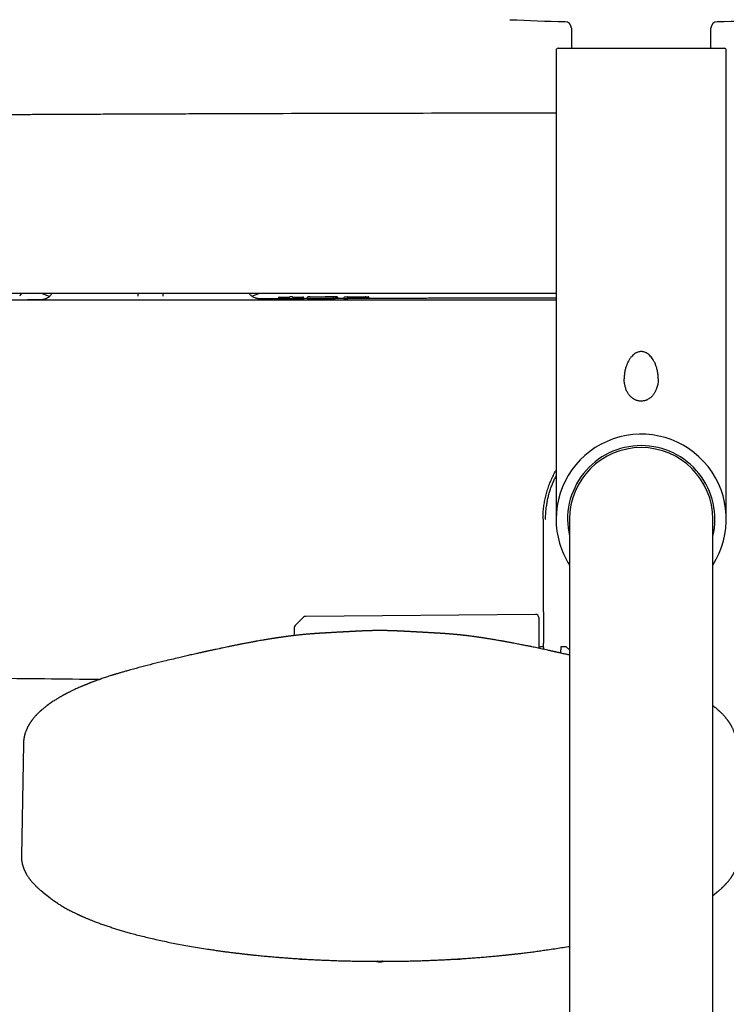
# Model space of a CAD drawing. Header units: millimetres. Extents: x 8 to 1762, y 12 to 2705.
# Tile 7 of 116: x 800 to 908, y 1253 to 1404. Entities that reach past the tile are written whole.
import ezdxf

# ---------------------------------------------------------------- set-up
doc = ezdxf.new("R2010")
doc.units = ezdxf.units.MM

msp = doc.modelspace()

# ---------------------------------------------------------------- linework, layer by layer
at = {"color": 7, "linetype": 'Continuous', "lineweight": 30}
for p, q in [((884.77, 1402.55), (884.77, 1399.5)), ((906.07, 1399.5), (906.07, 1402.55)), ((882.42, 1399.2), (882.42, 1327.5)), ((882.72, 1399.5), (908.12, 1399.5)), ((908.42, 1327.5), (908.42, 1399.2)), ((805.03, 1361.56), (803.83, 1362)), ((805.03, 1361.56), (803.83, 1362)), ((818.57, 1361.6), (818.56, 1362)), ((822.35, 1362), (822.34, 1361.6)), ((835.92, 1361.6), (837, 1362)), ((835.92, 1361.6), (837, 1362)), ((803.76, 1361.04), (803.93, 1361.04)), ((839.99, 1361.19), (839.99, 1361.3)), ((840.24, 1361.45), (841.77, 1361.45)), ((843.65, 1361.19), (840.24, 1361.18)), ((842.03, 1361.47), (841.87, 1361.47)), ((842.13, 1361.45), (843.65, 1361.46)), ((843.9, 1361.2), (843.9, 1361.31)), ((844.37, 1361.32), (844.37, 1361.21)), ((844.37, 1361.32), (844.37, 1361.32)), ((849.09, 1361.22), (849.09, 1361.33)), ((849.97, 1361.23), (849.09, 1361.23)), ((849.97, 1361.32), (849.97, 1361.34)), ((849.97, 1361.21), (849.97, 1361.32)), ((850.22, 1361.49), (850.38, 1361.49)), ((850.38, 1361.21), (850.22, 1361.21)), ((850.48, 1361.49), (853.34, 1361.5)), ((850.63, 1361.34), (850.63, 1361.33)), ((850.63, 1361.22), (850.63, 1361.33)), ((852.94, 1361.23), (850.63, 1361.23)), ((853.19, 1361.34), (853.19, 1361.33)), ((853.19, 1361.33), (853.19, 1361.22)), ((853.44, 1361.5), (853.59, 1361.5)), ((853.59, 1361.22), (853.44, 1361.22)), ((853.84, 1361.35), (853.84, 1361.33)), ((853.84, 1361.22), (853.84, 1361.33)), ((880.82, 1327.5), (880.86, 1327.49)), ((880.82, 1327.5), (880.86, 1327.49)), ((884.47, 1327.5), (884.47, 1268.54)), ((906.37, 1268.54), (906.37, 1327.5)), ((843.83, 1312.51), (842.57, 1311.28)), ((879.26, 1312.96), (844.17, 1312.65)), ((879.77, 1312.46), (879.77, 1307.78)), ((846.77, 1310.09), (846.78, 1310.09)), ((864.22, 1310.09), (864.22, 1310.09)), ((880.52, 1308), (880.03, 1308)), ((883.15, 1308), (883.07, 1307.05)), ((883.97, 1308), (883.15, 1308)), ((884.47, 1307.52), (883.97, 1308)), ((801.05, 1293.14), (800.74, 1276.04)), ((804, 1270.5), (803.81, 1270.65)), ((804, 1270.5), (805.13, 1269.61)), ((906.37, 1270.01), (906.98, 1270.5)), ((907.02, 1270.53), (906.98, 1270.5)), ((884.47, 1268.54), (884.47, 933.1)), ((906.37, 933.1), (906.37, 1268.54))]:
    msp.add_line(p, q, dxfattribs=at)
at = {"color": 7, "linetype": 'Continuous', "lineweight": 30, "flags": 128}
msp.add_lwpolyline([(842.42, 1310.94), (842.39, 1310.13), (842.38, 1309.72)], dxfattribs=at)
at = {"color": 7, "linetype": 'Continuous', "lineweight": 30}
for centre, radius, start, end in [((895.42, 1844.65), 441.25, 267.3946, 268.4905), ((883.77, 1402.55), 1, 0, 88.4905), ((907.07, 1402.55), 1, 91.5095, 180), ((895.42, 1844.65), 441.25, 271.5095, 272.6054), ((882.72, 1399.2), 0.3, 90, 180), ((908.12, 1399.2), 0.3, 0, 90), ((800.97, 1361.5), 0.5, 90, 170), ((840.14, 1361.3), 0.15, 90.1842, 179.9993), ((841.77, 1361.32), 0.15, 90.1892, 115.1871), ((842.13, 1361.32), 0.15, 64.6721, 90.1879), ((843.75, 1361.31), 0.15, 0.0007, 90.1732), ((850.12, 1361.34), 0.15, 90.1595, 169.2757), ((853.69, 1361.35), 0.15, 0, 90.1468), ((895.42, 1327.5), 13, 327.3846, 180), ((895.42, 1327.5), 11.25, 90, 193.2615), ((895.42, 1327.5), 10.95, 0, 180), ((895.42, 1327.5), 11.25, 346.7385, 90), ((895.42, 1327.5), 13, 180, 212.6154), ((844.18, 1312.15), 0.5, 90.5, 134.362), ((879.27, 1312.46), 0.5, 0, 90.5), ((842.92, 1310.92), 0.5, 134.362, 178.2461), ((880.03, 1308.5), 0.5, 238.6809, 270)]:
    msp.add_arc(centre, radius, start, end, dxfattribs=at)
for points, knots in [([(882.42, 1389.56), (880.67, 1389.56), (872.23, 1389.56), (857.08, 1389.53), (843.06, 1389.5), (835.13, 1389.47), (833.27, 1389.47), (831.41, 1389.46), (829.56, 1389.45), (827.7, 1389.45), (825.85, 1389.44), (824, 1389.43), (822.15, 1389.43), (820.31, 1389.42), (818.49, 1389.41), (816.7, 1389.4), (814.95, 1389.4), (813.24, 1389.39), (811.95, 1389.38), (811.04, 1389.38), (810.5, 1389.38), (809.93, 1389.37), (809.33, 1389.37), (808.7, 1389.37), (807.99, 1389.37), (807.21, 1389.36), (806.34, 1389.36), (805.44, 1389.35), (804.48, 1389.35), (803.47, 1389.34), (802.41, 1389.34), (801.31, 1389.33), (800.16, 1389.33), (798.96, 1389.32), (797.72, 1389.32), (796.44, 1389.31), (795.11, 1389.3), (793.74, 1389.29), (792.32, 1389.29), (790.86, 1389.28), (789.35, 1389.27), (787.79, 1389.26), (786.24, 1389.25), (784.69, 1389.24), (783.15, 1389.23), (781.57, 1389.23), (779.95, 1389.22), (778.3, 1389.2), (777.19, 1389.19), (776.63, 1389.19)], [0, 0, 0, 0, 0.049527, 0.239495, 0.429463, 0.447016, 0.464569, 0.482122, 0.499675, 0.517228, 0.534781, 0.552294, 0.569508, 0.587171, 0.604453, 0.621356, 0.637879, 0.654022, 0.669785, 0.674665, 0.679755, 0.685139, 0.690817, 0.696788, 0.703054, 0.710815, 0.718984, 0.727561, 0.736546, 0.746135, 0.756149, 0.766588, 0.777451, 0.78874, 0.800453, 0.812591, 0.825154, 0.838141, 0.851554, 0.865391, 0.879653, 0.89434, 0.909452, 0.923677, 0.938259, 0.953199, 0.968497, 0.984164, 1, 1, 1, 1]), ([(882.42, 1362), (881.6, 1362), (874.5, 1362), (861.11, 1362), (842.23, 1362), (823.36, 1362), (804.49, 1362), (785.62, 1362), (773.04, 1362), (766.75, 1362)], [0, 0, 0, 0, 0.021098, 0.184242, 0.347388, 0.510536, 0.673686, 0.836841, 1, 1, 1, 1]), ([(805.38, 1362), (805.37, 1361.98), (805.33, 1361.9), (805.24, 1361.79), (805.14, 1361.67), (805.05, 1361.58), (804.96, 1361.5), (804.86, 1361.42), (804.75, 1361.35), (804.63, 1361.28), (804.52, 1361.22), (804.42, 1361.18), (804.32, 1361.14), (804.23, 1361.11), (804.14, 1361.09), (804.06, 1361.07), (803.99, 1361.06), (803.91, 1361.05), (803.85, 1361.04), (803.81, 1361.04), (803.78, 1361.04), (803.77, 1361.04), (803.76, 1361.04)], [0, 0, 0, 0, 0.027257, 0.106951, 0.170143, 0.216419, 0.264397, 0.315893, 0.372873, 0.435135, 0.479444, 0.525861, 0.574112, 0.611647, 0.651717, 0.695511, 0.74398, 0.797859, 0.857714, 0.894043, 0.941494, 1, 1, 1, 1]), ([(837.01, 1361.19), (837.01, 1361.19), (836.99, 1361.19), (836.94, 1361.2), (836.88, 1361.21), (836.8, 1361.22), (836.73, 1361.23), (836.66, 1361.25), (836.58, 1361.27), (836.48, 1361.3), (836.37, 1361.34), (836.23, 1361.41), (836.07, 1361.5), (835.91, 1361.61), (835.74, 1361.76), (835.61, 1361.89), (835.55, 1361.98), (835.54, 1362)], [0, 0, 0, 0, 0.079315, 0.167922, 0.251994, 0.32431, 0.3717, 0.414406, 0.453919, 0.492094, 0.548259, 0.61393, 0.689298, 0.774362, 0.868864, 0.972217, 1, 1, 1, 1]), ([(882.42, 1361), (881.59, 1361), (874.47, 1361), (861.03, 1361), (842.12, 1361), (823.21, 1361), (804.3, 1361), (785.39, 1361), (772.78, 1361), (766.48, 1361)], [0, 0, 0, 0, 0.021327, 0.184432, 0.34754, 0.510649, 0.673762, 0.836879, 1, 1, 1, 1]), ([(803.76, 1361.04), (803.65, 1361.04), (803.11, 1361.03), (802.42, 1361.03), (801.84, 1361.03), (801.69, 1361.03)], [0, 0, 0, 0, 0.163666, 0.782665, 1, 1, 1, 1]), ([(801.69, 1361.03), (801.7, 1361.03), (801.91, 1361.03), (801.96, 1361.03), (802.01, 1361.03)], [0, 0, 0, 0, 0.044573, 1, 1, 1, 1]), ([(839.99, 1361.2), (839.76, 1361.2), (838.76, 1361.2), (837.74, 1361.19), (836.96, 1361.19), (836.94, 1361.19)], [0, 0, 0, 0, 0.232533, 0.98519, 1, 1, 1, 1]), ([(840.14, 1361.45), (840.14, 1361.45), (840.14, 1361.45), (840.15, 1361.45), (840.17, 1361.45), (840.2, 1361.45), (840.22, 1361.45), (840.24, 1361.45), (840.24, 1361.45)], [0, 0, 0, 0, 0.128288, 0.253642, 0.499942, 0.746255, 0.87164, 1, 1, 1, 1]), ([(841.87, 1361.47), (841.87, 1361.47), (841.85, 1361.47), (841.83, 1361.47), (841.8, 1361.47), (841.78, 1361.47), (841.77, 1361.47), (841.77, 1361.47), (841.77, 1361.47)], [0, 0, 0, 0, 0.128359, 0.253745, 0.500057, 0.746358, 0.871711, 1, 1, 1, 1]), ([(842.13, 1361.47), (842.13, 1361.47), (842.12, 1361.47), (842.12, 1361.47), (842.1, 1361.47), (842.07, 1361.47), (842.05, 1361.47), (842.03, 1361.47), (842.03, 1361.47)], [0, 0, 0, 0, 0.128386, 0.253793, 0.500125, 0.746406, 0.871738, 1, 1, 1, 1]), ([(843.65, 1361.46), (843.66, 1361.46), (843.67, 1361.46), (843.69, 1361.46), (843.72, 1361.46), (843.74, 1361.46), (843.75, 1361.46), (843.75, 1361.46), (843.75, 1361.46)], [0, 0, 0, 0, 0.128262, 0.253594, 0.499874, 0.746207, 0.871614, 1, 1, 1, 1]), ([(844.38, 1361.22), (844.23, 1361.22), (844.07, 1361.22), (843.91, 1361.21), (843.9, 1361.21)], [0, 0, 0, 0, 0.909564, 1, 1, 1, 1]), ([(844.53, 1361.47), (844.52, 1361.47), (844.5, 1361.47), (844.46, 1361.46), (844.42, 1361.43), (844.38, 1361.39), (844.37, 1361.34), (844.37, 1361.32)], [0, 0, 0, 0, 0.239389, 0.430748, 0.621096, 0.811833, 1, 1, 1, 1]), ([(848.43, 1361.21), (848.36, 1361.21), (848.22, 1361.21), (847.98, 1361.21), (847.74, 1361.21), (847.48, 1361.21), (847.2, 1361.2), (846.92, 1361.2), (846.63, 1361.2), (846.35, 1361.2), (846.09, 1361.2), (845.84, 1361.2), (845.61, 1361.2), (845.4, 1361.2), (845.2, 1361.2), (845.03, 1361.2), (844.88, 1361.2), (844.75, 1361.2), (844.64, 1361.21), (844.54, 1361.21), (844.47, 1361.21), (844.41, 1361.21), (844.37, 1361.21), (844.38, 1361.21), (844.38, 1361.21)], [0, 0, 0, 0, 0.050976, 0.099948, 0.147813, 0.195397, 0.243415, 0.292451, 0.342696, 0.391159, 0.437391, 0.482033, 0.525691, 0.568695, 0.610096, 0.650204, 0.689558, 0.728626, 0.771184, 0.814467, 0.858395, 0.90334, 0.965429, 1, 1, 1, 1]), ([(848.32, 1361.47), (848.26, 1361.47), (848.14, 1361.47), (847.94, 1361.47), (847.72, 1361.47), (847.5, 1361.47), (847.26, 1361.47), (847.01, 1361.47), (846.76, 1361.46), (846.51, 1361.46), (846.26, 1361.46), (846.02, 1361.46), (845.79, 1361.46), (845.57, 1361.46), (845.37, 1361.46), (845.18, 1361.46), (845.02, 1361.46), (844.88, 1361.47), (844.77, 1361.47), (844.67, 1361.47), (844.6, 1361.47), (844.55, 1361.47), (844.53, 1361.47), (844.52, 1361.47), (844.53, 1361.47), (844.56, 1361.47), (844.61, 1361.47), (844.68, 1361.48), (844.77, 1361.48), (844.88, 1361.48), (844.99, 1361.48), (845.09, 1361.48), (845.22, 1361.48), (845.39, 1361.48), (845.53, 1361.48), (845.6, 1361.48)], [0, 0, 0, 0, 0.031839, 0.062951, 0.09381, 0.124901, 0.155501, 0.18734, 0.218755, 0.249841, 0.281972, 0.313226, 0.343998, 0.374698, 0.40621, 0.437211, 0.468189, 0.499636, 0.529836, 0.560531, 0.592034, 0.624634, 0.655319, 0.687007, 0.718733, 0.749561, 0.781993, 0.813438, 0.844194, 0.874578, 0.896005, 0.917015, 0.937761, 0.968724, 1, 1, 1, 1]), ([(845.6, 1361.48), (845.69, 1361.48), (845.85, 1361.48), (846.12, 1361.48), (846.4, 1361.48), (846.68, 1361.48), (846.96, 1361.48), (847.24, 1361.48), (847.51, 1361.49), (847.77, 1361.49), (847.99, 1361.49), (848.17, 1361.49), (848.32, 1361.49), (848.46, 1361.49), (848.59, 1361.49), (848.71, 1361.49), (848.81, 1361.49), (848.88, 1361.49), (848.93, 1361.49), (848.94, 1361.48), (848.93, 1361.48), (848.9, 1361.48), (848.84, 1361.48), (848.78, 1361.48), (848.71, 1361.48), (848.64, 1361.48), (848.56, 1361.48), (848.46, 1361.47), (848.36, 1361.47), (848.32, 1361.47)], [0, 0, 0, 0, 0.0419806, 0.0833888, 0.1248412, 0.1664427, 0.2086251, 0.2497495, 0.2917085, 0.3329939, 0.374349, 0.4060068, 0.4371717, 0.4681875, 0.4994025, 0.5406267, 0.5828523, 0.6246158, 0.6647201, 0.7062367, 0.7495246, 0.7928635, 0.8343597, 0.8743915, 0.896043, 0.9172849, 0.9382073, 0.9691913, 1, 1, 1, 1]), ([(848, 1361.47), (848, 1361.47), (848.01, 1361.48), (848.03, 1361.49), (848.04, 1361.49)], [0, 0, 0, 0, 0.131466, 1, 1, 1, 1]), ([(848.43, 1361.32), (848.43, 1361.34), (848.42, 1361.37), (848.41, 1361.41), (848.4, 1361.43), (848.38, 1361.45), (848.35, 1361.47), (848.33, 1361.47), (848.32, 1361.47)], [0, 0, 0, 0, 0.2394249, 0.3682742, 0.4998589, 0.6314643, 0.7603729, 1, 1, 1, 1]), ([(849.08, 1361.22), (849.09, 1361.22), (849.09, 1361.22), (849.07, 1361.22), (849.03, 1361.22), (848.96, 1361.22), (848.86, 1361.22), (848.75, 1361.22), (848.6, 1361.21), (848.49, 1361.21), (848.43, 1361.21)], [0, 0, 0, 0, 0.02102, 0.179728, 0.339543, 0.500204, 0.62163, 0.744565, 0.870147, 1, 1, 1, 1]), ([(849.08, 1361.33), (849.08, 1361.34), (849.08, 1361.36), (849.08, 1361.38), (849.06, 1361.41), (849.04, 1361.44), (849.02, 1361.46), (849, 1361.47), (848.98, 1361.47), (848.96, 1361.48), (848.93, 1361.48), (848.91, 1361.48), (848.89, 1361.48), (848.89, 1361.48)], [0, 0, 0, 0, 0.026578, 0.053736, 0.110592, 0.173451, 0.245335, 0.360611, 0.499793, 0.642341, 0.780765, 0.915064, 1, 1, 1, 1]), ([(849.09, 1361.33), (849.09, 1361.33), (849.09, 1361.33), (849.09, 1361.33), (849.08, 1361.33)], [0, 0, 0, 0, 0.215494, 1, 1, 1, 1]), ([(850.12, 1361.49), (850.12, 1361.49), (850.12, 1361.49), (850.13, 1361.49), (850.15, 1361.49), (850.18, 1361.49), (850.2, 1361.49), (850.22, 1361.49), (850.22, 1361.49)], [0, 0, 0, 0, 0.12829, 0.253644, 0.499944, 0.746257, 0.871641, 1, 1, 1, 1]), ([(850.38, 1361.49), (850.38, 1361.49), (850.4, 1361.49), (850.42, 1361.49), (850.45, 1361.49), (850.47, 1361.49), (850.48, 1361.49), (850.48, 1361.49), (850.48, 1361.49)], [0, 0, 0, 0, 0.1282612, 0.2535923, 0.499873, 0.7462057, 0.8716134, 1, 1, 1, 1]), ([(850.63, 1361.34), (850.63, 1361.35), (850.63, 1361.37), (850.61, 1361.4), (850.6, 1361.43), (850.57, 1361.46), (850.53, 1361.48), (850.5, 1361.49), (850.48, 1361.49), (850.48, 1361.49)], [0, 0, 0, 0, 0.104989, 0.222454, 0.354053, 0.5001, 0.749429, 0.914515, 1, 1, 1, 1]), ([(852.94, 1361.34), (852.94, 1361.35), (852.94, 1361.36), (852.95, 1361.39), (852.98, 1361.41), (853.03, 1361.44), (853.1, 1361.47), (853.21, 1361.49), (853.29, 1361.49), (853.34, 1361.5)], [0, 0, 0, 0, 0.038604, 0.079259, 0.1740315, 0.2891214, 0.4192867, 0.7017568, 1, 1, 1, 1]), ([(853.34, 1361.5), (853.32, 1361.49), (853.29, 1361.49), (853.25, 1361.47), (853.22, 1361.44), (853.21, 1361.41), (853.19, 1361.39), (853.19, 1361.36), (853.19, 1361.35), (853.19, 1361.34)], [0, 0, 0, 0, 0.298203, 0.580655, 0.710827, 0.825934, 0.920729, 0.961393, 1, 1, 1, 1]), ([(853.34, 1361.5), (853.34, 1361.5), (853.34, 1361.5), (853.35, 1361.5), (853.37, 1361.5), (853.39, 1361.5), (853.42, 1361.5), (853.43, 1361.5), (853.44, 1361.5)], [0, 0, 0, 0, 0.12829, 0.253644, 0.499945, 0.746257, 0.871642, 1, 1, 1, 1]), ([(853.59, 1361.5), (853.6, 1361.5), (853.61, 1361.5), (853.64, 1361.5), (853.66, 1361.5), (853.68, 1361.5), (853.69, 1361.5), (853.69, 1361.5), (853.69, 1361.5)], [0, 0, 0, 0, 0.128261, 0.253592, 0.499872, 0.746205, 0.871613, 1, 1, 1, 1]), ([(882.42, 1361.29), (881.75, 1361.29), (880.14, 1361.29), (877.61, 1361.29), (874.82, 1361.28), (872.07, 1361.28), (869.34, 1361.28), (866.64, 1361.27), (863.96, 1361.27), (861.31, 1361.26), (858.71, 1361.26), (856.23, 1361.25), (854.61, 1361.25), (853.84, 1361.24)], [0, 0, 0, 0, 0.0699429, 0.1688583, 0.2663996, 0.3625669, 0.4573601, 0.5526713, 0.6465519, 0.7390016, 0.8300206, 0.9196087, 1, 1, 1, 1]), ([(898.01, 1348.98), (898.02, 1349.07), (898.02, 1349.37), (897.96, 1349.88), (897.86, 1350.38), (897.75, 1350.75), (897.67, 1350.99), (897.58, 1351.22), (897.48, 1351.45), (897.28, 1351.83), (896.97, 1352.31), (896.47, 1352.78), (895.95, 1353.06), (895.42, 1353.16), (894.89, 1353.07), (894.37, 1352.78), (894.02, 1352.45), (893.8, 1352.18), (893.68, 1352.02), (893.58, 1351.86), (893.45, 1351.63), (893.3, 1351.34), (893.14, 1350.94), (893.02, 1350.55), (892.94, 1350.19), (892.88, 1349.88), (892.84, 1349.57), (892.82, 1349.26), (892.83, 1349.05), (892.83, 1348.96)], [0, 0, 0, 0, 0.024938, 0.083663, 0.143082, 0.167184, 0.191056, 0.214703, 0.238132, 0.261349, 0.334621, 0.397332, 0.451098, 0.498456, 0.545822, 0.599583, 0.6623, 0.679617, 0.697616, 0.716314, 0.735725, 0.770025, 0.809538, 0.854281, 0.883798, 0.913337, 0.942898, 0.972483, 1, 1, 1, 1]), ([(898.02, 1348.98), (898.01, 1348.86), (898.01, 1348.62), (897.97, 1348.27), (897.91, 1347.93), (897.83, 1347.63), (897.73, 1347.35), (897.63, 1347.11), (897.52, 1346.9), (897.42, 1346.73), (897.31, 1346.58), (897.21, 1346.44), (897.09, 1346.31), (896.97, 1346.19), (896.8, 1346.05), (896.61, 1345.91), (896.43, 1345.8), (896.26, 1345.72), (896.1, 1345.66), (895.91, 1345.61), (895.71, 1345.57), (895.49, 1345.55), (895.28, 1345.55), (895.08, 1345.58), (894.89, 1345.62), (894.73, 1345.66), (894.58, 1345.72), (894.44, 1345.78), (894.3, 1345.86), (894.15, 1345.96), (893.98, 1346.09), (893.81, 1346.24), (893.66, 1346.4), (893.53, 1346.56), (893.42, 1346.72), (893.3, 1346.92), (893.19, 1347.15), (893.09, 1347.4), (893.01, 1347.64), (892.94, 1347.88), (892.89, 1348.12), (892.85, 1348.39), (892.82, 1348.67), (892.82, 1348.86), (892.82, 1348.96)], [0, 0, 0, 0, 0.037361, 0.07568, 0.111345, 0.144377, 0.174805, 0.202437, 0.227049, 0.248648, 0.267229, 0.284982, 0.302085, 0.321313, 0.341885, 0.369947, 0.394293, 0.410456, 0.428419, 0.448228, 0.469947, 0.493354, 0.51628, 0.537502, 0.557066, 0.575, 0.591312, 0.606273, 0.62299, 0.642375, 0.664453, 0.689234, 0.713939, 0.734998, 0.752402, 0.777152, 0.80521, 0.833546, 0.86177, 0.885858, 0.911534, 0.939307, 0.97051, 1, 1, 1, 1]), ([(880.42, 1327.5), (880.42, 1327.78), (880.43, 1328.34), (880.5, 1329.18), (880.62, 1330.01), (880.79, 1330.84), (881, 1331.65), (881.25, 1332.46), (881.55, 1333.24), (881.9, 1334.01), (882.19, 1334.59), (882.37, 1334.9), (882.42, 1334.97)], [0, 0, 0, 0, 0.107524, 0.215048, 0.322572, 0.430096, 0.53762, 0.645144, 0.752668, 0.860192, 0.967716, 1, 1, 1, 1]), ([(880.82, 1327.5), (880.82, 1327.67), (880.82, 1328), (880.85, 1328.5), (880.89, 1329), (880.96, 1329.56), (881.06, 1330.16), (881.19, 1330.82), (881.36, 1331.47), (881.57, 1332.12), (881.8, 1332.76), (882.05, 1333.36), (882.26, 1333.82), (882.38, 1334.07), (882.42, 1334.13)], [0, 0, 0, 0, 0.072689, 0.145377, 0.218322, 0.291265, 0.3886, 0.48599, 0.583327, 0.682107, 0.78094, 0.879726, 0.967533, 1, 1, 1, 1]), ([(880.42, 1327.5), (880.42, 1327.38), (880.42, 1327.16), (880.42, 1326.86), (880.42, 1326.61), (880.42, 1326.39), (880.42, 1326.18), (880.42, 1325.92), (880.42, 1325.6), (880.42, 1325.22), (880.42, 1324.77), (880.42, 1324.24), (880.42, 1323.61), (880.42, 1322.96), (880.43, 1321.99), (880.43, 1320.72), (880.43, 1319.19), (880.44, 1317.97), (880.44, 1317.06), (880.45, 1316.44), (880.45, 1315.83), (880.46, 1315.23), (880.46, 1314.64), (880.46, 1314.05), (880.47, 1313.45), (880.47, 1312.83), (880.48, 1312.19), (880.48, 1311.51), (880.49, 1310.8), (880.49, 1310.04), (880.5, 1309.29), (880.5, 1308.8), (880.51, 1308.57)], [0, 0, 0, 0, 0.018689, 0.034673, 0.04795, 0.058797, 0.069601, 0.080914, 0.099722, 0.119789, 0.141116, 0.17165, 0.204443, 0.239488, 0.275279, 0.3588, 0.439935, 0.518684, 0.551703, 0.584283, 0.616425, 0.648129, 0.679395, 0.710246, 0.74246, 0.77416, 0.807935, 0.843786, 0.881712, 0.921714, 0.96379, 1, 1, 1, 1]), ([(846.78, 1310.09), (846.73, 1310.09), (846.64, 1310.08), (846.52, 1310.08), (846.43, 1310.07), (846.35, 1310.07), (846.28, 1310.06), (846.2, 1310.06), (846.11, 1310.05), (846, 1310.04), (845.89, 1310.04), (845.79, 1310.03), (845.69, 1310.02), (845.6, 1310.02), (845.52, 1310.01), (845.44, 1310.01), (845.34, 1310), (845.24, 1309.99), (845.15, 1309.99), (845.07, 1309.98), (845.01, 1309.98), (844.95, 1309.97), (844.86, 1309.96), (844.75, 1309.95), (844.63, 1309.94), (844.51, 1309.93), (844.39, 1309.92), (844.22, 1309.91), (844, 1309.89), (843.74, 1309.86), (843.48, 1309.84), (843.24, 1309.81), (842.99, 1309.79), (842.76, 1309.76), (842.58, 1309.74), (842.41, 1309.72), (842.24, 1309.7), (842.05, 1309.68), (841.84, 1309.65), (841.62, 1309.62), (841.39, 1309.59), (841.15, 1309.56), (840.91, 1309.53), (840.68, 1309.5), (840.5, 1309.47), (840.35, 1309.45), (840.23, 1309.43), (840.12, 1309.42), (840, 1309.4), (839.87, 1309.38), (839.72, 1309.36), (839.56, 1309.33), (839.41, 1309.31), (839.25, 1309.28), (839.09, 1309.26), (838.94, 1309.24), (838.75, 1309.21), (838.53, 1309.17), (838.28, 1309.13), (838.05, 1309.09), (837.83, 1309.05), (837.56, 1309.01), (837.22, 1308.95), (836.91, 1308.89), (836.71, 1308.86), (836.61, 1308.84), (836.54, 1308.83), (836.49, 1308.82), (836.42, 1308.8), (836.33, 1308.79), (836.2, 1308.76), (836.04, 1308.73), (835.84, 1308.7), (835.61, 1308.65), (835.33, 1308.6), (835.04, 1308.55), (834.76, 1308.49), (834.48, 1308.44), (834.23, 1308.39), (833.98, 1308.34), (833.75, 1308.29), (833.53, 1308.25), (833.32, 1308.21), (833.12, 1308.17), (832.92, 1308.13), (832.71, 1308.08), (832.49, 1308.04), (832.2, 1307.98), (831.84, 1307.9), (831.39, 1307.81), (830.93, 1307.71), (830.56, 1307.63), (830.29, 1307.57), (830.11, 1307.54), (829.93, 1307.5), (829.75, 1307.46), (829.57, 1307.42), (829.4, 1307.38), (829.23, 1307.35), (829.09, 1307.31), (828.97, 1307.29), (828.87, 1307.27), (828.79, 1307.25), (828.72, 1307.23), (828.66, 1307.22), (828.58, 1307.2), (828.5, 1307.18), (828.38, 1307.16), (828.23, 1307.12), (828.03, 1307.08), (827.8, 1307.03), (827.51, 1306.96), (827.17, 1306.89), (826.78, 1306.8), (826.39, 1306.71), (826, 1306.62), (825.6, 1306.53), (825.2, 1306.43), (824.56, 1306.28), (823.68, 1306.07), (822.36, 1305.76), (820.83, 1305.38), (819.11, 1304.94), (817.87, 1304.6), (817.11, 1304.39), (816.8, 1304.3), (816.51, 1304.22), (816.24, 1304.14), (815.99, 1304.07), (815.77, 1304.01), (815.57, 1303.95), (815.4, 1303.89), (815.25, 1303.85), (815.14, 1303.82), (815.05, 1303.79), (814.96, 1303.76), (814.84, 1303.72), (814.69, 1303.68), (814.51, 1303.62), (814.38, 1303.58), (814.31, 1303.56)], [0, 0, 0, 0, 0.004074, 0.007458, 0.01016, 0.012416, 0.014655, 0.016887, 0.020449, 0.024109, 0.028186, 0.031696, 0.035432, 0.038724, 0.041459, 0.044183, 0.047649, 0.051773, 0.055352, 0.058133, 0.060148, 0.062126, 0.065784, 0.070108, 0.07438, 0.078953, 0.0838, 0.088285, 0.097382, 0.108606, 0.117637, 0.126412, 0.136533, 0.14475, 0.152189, 0.15737, 0.163505, 0.170602, 0.178654, 0.186987, 0.194988, 0.203988, 0.212526, 0.2206, 0.227986, 0.232414, 0.23645, 0.240094, 0.243964, 0.248758, 0.254474, 0.259611, 0.265248, 0.270819, 0.276195, 0.281376, 0.286364, 0.295509, 0.303932, 0.311634, 0.318724, 0.32568, 0.339112, 0.352233, 0.356201, 0.359262, 0.361409, 0.362911, 0.364988, 0.36779, 0.372023, 0.377263, 0.383511, 0.390767, 0.400173, 0.409597, 0.418561, 0.427067, 0.435119, 0.442715, 0.449855, 0.45654, 0.463054, 0.469073, 0.475076, 0.481362, 0.487931, 0.494784, 0.507322, 0.52071, 0.534507, 0.548094, 0.553372, 0.558618, 0.56383, 0.569009, 0.574154, 0.579262, 0.583976, 0.588079, 0.591569, 0.594448, 0.596714, 0.598405, 0.600174, 0.60226, 0.604664, 0.607385, 0.612303, 0.618006, 0.624493, 0.631765, 0.642329, 0.653259, 0.66422, 0.675211, 0.686234, 0.697287, 0.708372, 0.739017, 0.769899, 0.81693, 0.863846, 0.910633, 0.919443, 0.928243, 0.936618, 0.944308, 0.951314, 0.957634, 0.963268, 0.968338, 0.972685, 0.976309, 0.977971, 0.980546, 0.984036, 0.988441, 0.993762, 1, 1, 1, 1]), ([(855.49, 1310.48), (855.41, 1310.48), (855.21, 1310.48), (854.92, 1310.48), (854.63, 1310.48), (854.38, 1310.47), (854.17, 1310.46), (853.99, 1310.46), (853.86, 1310.46), (853.74, 1310.45), (853.66, 1310.45), (853.59, 1310.45), (853.55, 1310.45), (853.51, 1310.44), (853.44, 1310.44), (853.34, 1310.44), (853.22, 1310.43), (853.11, 1310.43), (852.98, 1310.42), (852.84, 1310.42), (852.67, 1310.41), (852.51, 1310.4), (852.36, 1310.4), (852.23, 1310.39), (852.08, 1310.38), (851.93, 1310.38), (851.79, 1310.37), (851.66, 1310.36), (851.53, 1310.36), (851.41, 1310.35), (851.29, 1310.34), (851.18, 1310.34), (851.08, 1310.33), (850.98, 1310.33), (850.86, 1310.32), (850.75, 1310.31), (850.63, 1310.31), (850.52, 1310.3), (850.42, 1310.3), (850.34, 1310.29), (850.28, 1310.29), (850.21, 1310.28), (850.13, 1310.28), (850.03, 1310.27), (849.92, 1310.27), (849.82, 1310.26), (849.74, 1310.26), (849.66, 1310.25), (849.56, 1310.25), (849.45, 1310.24), (849.32, 1310.24), (849.17, 1310.23), (849, 1310.22), (848.86, 1310.21), (848.74, 1310.2), (848.63, 1310.2), (848.53, 1310.19), (848.42, 1310.18), (848.3, 1310.18), (848.16, 1310.17), (848, 1310.16), (847.82, 1310.15), (847.62, 1310.14), (847.44, 1310.13), (847.28, 1310.12), (847.14, 1310.11), (846.99, 1310.1), (846.87, 1310.1), (846.8, 1310.09), (846.78, 1310.09)], [0, 0, 0, 0, 0.0266233, 0.0581885, 0.086581, 0.1117564, 0.1336635, 0.1493851, 0.162773, 0.1738034, 0.1834027, 0.1899809, 0.1944665, 0.1989139, 0.2034076, 0.2215162, 0.233681, 0.2482053, 0.2650994, 0.2834912, 0.3009393, 0.3193273, 0.3394598, 0.3614524, 0.3808843, 0.4013167, 0.4201021, 0.4356272, 0.4508844, 0.4681896, 0.4822526, 0.495111, 0.5073832, 0.5202177, 0.5339348, 0.5503443, 0.5638937, 0.5778882, 0.589731, 0.5992931, 0.606554, 0.6131826, 0.6233149, 0.6360058, 0.6496846, 0.6608589, 0.6706991, 0.6795168, 0.690358, 0.7032455, 0.7184454, 0.7364337, 0.756917, 0.7743247, 0.7867564, 0.7977626, 0.809101, 0.82069, 0.8347096, 0.8502062, 0.8677323, 0.8877298, 0.9098809, 0.9305399, 0.9469975, 0.9619385, 0.9768255, 0.99206, 1, 1, 1, 1]), ([(864.22, 1310.09), (864.18, 1310.09), (864.09, 1310.1), (863.97, 1310.1), (863.85, 1310.11), (863.72, 1310.12), (863.58, 1310.13), (863.41, 1310.14), (863.21, 1310.15), (862.99, 1310.16), (862.8, 1310.17), (862.63, 1310.18), (862.48, 1310.19), (862.33, 1310.2), (862.2, 1310.2), (862.08, 1310.21), (861.96, 1310.22), (861.83, 1310.23), (861.71, 1310.23), (861.6, 1310.24), (861.5, 1310.24), (861.41, 1310.25), (861.33, 1310.25), (861.26, 1310.26), (861.18, 1310.26), (861.09, 1310.27), (860.98, 1310.27), (860.87, 1310.28), (860.78, 1310.28), (860.71, 1310.29), (860.65, 1310.29), (860.57, 1310.3), (860.43, 1310.3), (860.25, 1310.31), (860.04, 1310.33), (859.86, 1310.33), (859.69, 1310.34), (859.52, 1310.35), (859.35, 1310.36), (859.19, 1310.37), (859.02, 1310.38), (858.85, 1310.39), (858.7, 1310.39), (858.57, 1310.4), (858.43, 1310.41), (858.28, 1310.41), (858.12, 1310.42), (857.99, 1310.42), (857.86, 1310.43), (857.74, 1310.43), (857.63, 1310.44), (857.53, 1310.44), (857.45, 1310.45), (857.39, 1310.45), (857.32, 1310.45), (857.24, 1310.45), (857.13, 1310.46), (856.99, 1310.46), (856.82, 1310.46), (856.61, 1310.47), (856.35, 1310.48), (856.07, 1310.48), (855.77, 1310.48), (855.58, 1310.48), (855.49, 1310.48)], [0, 0, 0, 0, 0.012688, 0.026056, 0.039177, 0.052361, 0.066423, 0.083797, 0.108578, 0.133025, 0.154019, 0.17213, 0.18887, 0.205111, 0.221226, 0.2326, 0.246882, 0.262512, 0.276577, 0.289023, 0.299917, 0.311166, 0.320783, 0.328781, 0.337017, 0.348239, 0.362426, 0.376221, 0.387115, 0.393671, 0.400747, 0.410058, 0.421584, 0.452733, 0.477259, 0.498063, 0.518621, 0.541487, 0.561873, 0.581682, 0.603663, 0.626636, 0.648288, 0.668514, 0.687023, 0.703758, 0.720119, 0.737454, 0.754034, 0.769982, 0.783067, 0.795269, 0.807141, 0.811348, 0.817628, 0.826279, 0.837302, 0.850681, 0.866392, 0.888283, 0.913441, 0.941814, 0.973358, 1, 1, 1, 1]), ([(884.47, 1306.74), (884.44, 1306.74), (884.32, 1306.77), (884.1, 1306.82), (883.8, 1306.89), (883.51, 1306.95), (883.25, 1307.01), (883.01, 1307.07), (882.81, 1307.11), (882.63, 1307.15), (882.49, 1307.18), (882.39, 1307.21), (882.32, 1307.22), (882.25, 1307.24), (882.19, 1307.25), (882.1, 1307.27), (881.97, 1307.3), (881.8, 1307.34), (881.6, 1307.38), (881.39, 1307.43), (880.94, 1307.52), (880.43, 1307.63), (879.87, 1307.75), (879.47, 1307.84), (879.09, 1307.92), (878.75, 1307.99), (878.46, 1308.05), (878.21, 1308.1), (877.98, 1308.15), (877.75, 1308.19), (877.5, 1308.24), (877.22, 1308.3), (876.91, 1308.36), (876.54, 1308.43), (876.16, 1308.51), (875.82, 1308.57), (875.54, 1308.62), (875.34, 1308.66), (875.16, 1308.7), (874.99, 1308.73), (874.85, 1308.75), (874.73, 1308.77), (874.63, 1308.79), (874.56, 1308.81), (874.51, 1308.82), (874.47, 1308.82), (874.42, 1308.83), (874.37, 1308.84), (874.3, 1308.85), (874.21, 1308.87), (874.12, 1308.89), (873.94, 1308.92), (873.67, 1308.96), (873.33, 1309.02), (873.02, 1309.08), (872.75, 1309.12), (872.51, 1309.16), (872.25, 1309.2), (872.01, 1309.24), (871.78, 1309.28), (871.58, 1309.31), (871.39, 1309.34), (871.21, 1309.37), (871.06, 1309.39), (870.93, 1309.41), (870.83, 1309.42), (870.72, 1309.44), (870.61, 1309.45), (870.49, 1309.47), (870.33, 1309.5), (870.13, 1309.52), (869.89, 1309.56), (869.63, 1309.59), (869.37, 1309.62), (869.14, 1309.65), (868.94, 1309.68), (868.79, 1309.7), (868.65, 1309.71), (868.53, 1309.73), (868.42, 1309.74), (868.32, 1309.75), (868.23, 1309.76), (868.13, 1309.77), (868.03, 1309.78), (867.92, 1309.8), (867.8, 1309.81), (867.69, 1309.82), (867.58, 1309.83), (867.49, 1309.84), (867.4, 1309.85), (867.29, 1309.86), (867.18, 1309.87), (867.06, 1309.88), (866.93, 1309.89), (866.79, 1309.91), (866.63, 1309.92), (866.46, 1309.94), (866.29, 1309.95), (866.16, 1309.96), (866.08, 1309.97), (866.03, 1309.97), (865.98, 1309.98), (865.93, 1309.98), (865.86, 1309.98), (865.79, 1309.99), (865.7, 1310), (865.61, 1310), (865.52, 1310.01), (865.41, 1310.02), (865.28, 1310.03), (865.13, 1310.04), (864.99, 1310.04), (864.88, 1310.05), (864.79, 1310.06), (864.72, 1310.06), (864.65, 1310.07), (864.57, 1310.07), (864.48, 1310.08), (864.36, 1310.08), (864.27, 1310.09), (864.22, 1310.09)], [0, 0, 0, 0, 0.002971, 0.015738, 0.028477, 0.040907, 0.052201, 0.062306, 0.071223, 0.078953, 0.085494, 0.088998, 0.092033, 0.094599, 0.097226, 0.100748, 0.106539, 0.113794, 0.122515, 0.132229, 0.142044, 0.181373, 0.199327, 0.217422, 0.23476, 0.251132, 0.263074, 0.274445, 0.285244, 0.295615, 0.306737, 0.31887, 0.334465, 0.351462, 0.369859, 0.389666, 0.40008, 0.409959, 0.418838, 0.426716, 0.433593, 0.439468, 0.444343, 0.448217, 0.45056, 0.452292, 0.454233, 0.456952, 0.460449, 0.464724, 0.469598, 0.474537, 0.49152, 0.50884, 0.526521, 0.537775, 0.550081, 0.563443, 0.577865, 0.588074, 0.598761, 0.609504, 0.618954, 0.62701, 0.633667, 0.638825, 0.644221, 0.650144, 0.656597, 0.663584, 0.67585, 0.688864, 0.702606, 0.717075, 0.732244, 0.741738, 0.750337, 0.758039, 0.764842, 0.770786, 0.77655, 0.781537, 0.786679, 0.79239, 0.798708, 0.80563, 0.812388, 0.818332, 0.82307, 0.828053, 0.833977, 0.84084, 0.847925, 0.854273, 0.862607, 0.871678, 0.882073, 0.891717, 0.900303, 0.903584, 0.906545, 0.909186, 0.911784, 0.91525, 0.919569, 0.924783, 0.929857, 0.934116, 0.940339, 0.947959, 0.956513, 0.963902, 0.970433, 0.974008, 0.977533, 0.981062, 0.984606, 0.988756, 0.994028, 1, 1, 1, 1]), ([(880.53, 1307.61), (880.52, 1307.93), (880.51, 1308.53), (880.51, 1308.56), (880.51, 1308.57)], [0, 0, 0, 0, 0.532166, 1, 1, 1, 1]), ([(765.98, 1303.64), (769.51, 1303.59), (778.73, 1303.44), (793.63, 1303.26), (805.7, 1303.11), (812.09, 1303.06), (812.8, 1303.05)], [0, 0, 0, 0, 0.226691, 0.590634, 0.954582, 1, 1, 1, 1]), ([(814.31, 1303.56), (814.18, 1303.51), (813.92, 1303.43), (813.55, 1303.31), (813.21, 1303.19), (812.89, 1303.08), (812.61, 1302.98), (812.35, 1302.89), (812.11, 1302.8), (811.9, 1302.73), (811.72, 1302.66), (811.56, 1302.6), (811.43, 1302.55), (811.31, 1302.5), (811.23, 1302.47), (811.16, 1302.44), (811.12, 1302.43), (811.07, 1302.41), (811.02, 1302.39), (810.94, 1302.36), (810.82, 1302.31), (810.7, 1302.26), (810.56, 1302.2), (810.42, 1302.15), (810.27, 1302.08), (810.11, 1302.02), (809.96, 1301.95), (809.82, 1301.89), (809.61, 1301.8), (809.36, 1301.69), (809.06, 1301.56), (808.8, 1301.43), (808.56, 1301.32), (808.35, 1301.22), (808.17, 1301.13), (808, 1301.05), (807.85, 1300.97), (807.7, 1300.9), (807.58, 1300.83), (807.47, 1300.77), (807.38, 1300.72), (807.29, 1300.68), (807.19, 1300.63), (807.08, 1300.57), (806.96, 1300.5), (806.82, 1300.42), (806.67, 1300.33), (806.52, 1300.25), (806.37, 1300.16), (806.19, 1300.05), (805.97, 1299.92), (805.72, 1299.76), (805.51, 1299.62), (805.35, 1299.51), (805.24, 1299.44), (805.14, 1299.37), (805.04, 1299.3), (804.96, 1299.24), (804.9, 1299.19), (804.84, 1299.16), (804.8, 1299.12), (804.75, 1299.09), (804.7, 1299.05), (804.64, 1299.01), (804.57, 1298.95), (804.47, 1298.88), (804.36, 1298.79), (804.23, 1298.69), (804.11, 1298.59), (803.99, 1298.49), (803.88, 1298.4), (803.79, 1298.32), (803.72, 1298.25), (803.65, 1298.19), (803.59, 1298.14), (803.54, 1298.09), (803.49, 1298.04), (803.42, 1297.97), (803.34, 1297.9), (803.25, 1297.81), (803.16, 1297.72), (803.06, 1297.62), (802.95, 1297.49), (802.81, 1297.34), (802.66, 1297.17), (802.51, 1296.99), (802.4, 1296.84), (802.31, 1296.73), (802.26, 1296.65), (802.21, 1296.59), (802.17, 1296.52), (802.12, 1296.45), (802.06, 1296.36), (802, 1296.27), (801.94, 1296.17), (801.88, 1296.08), (801.83, 1295.98), (801.78, 1295.89), (801.72, 1295.79), (801.66, 1295.67), (801.6, 1295.54), (801.53, 1295.38), (801.44, 1295.18), (801.36, 1294.95), (801.3, 1294.76), (801.25, 1294.61), (801.23, 1294.51), (801.2, 1294.41), (801.18, 1294.32), (801.17, 1294.25), (801.16, 1294.2), (801.15, 1294.14), (801.14, 1294.09), (801.13, 1294.03), (801.12, 1293.96), (801.11, 1293.88), (801.1, 1293.8), (801.09, 1293.72), (801.08, 1293.66), (801.08, 1293.61), (801.07, 1293.57), (801.07, 1293.51), (801.07, 1293.44), (801.06, 1293.35), (801.06, 1293.25), (801.06, 1293.18), (801.05, 1293.14)], [0, 0, 0, 0, 0.016655, 0.032273, 0.046851, 0.060391, 0.072892, 0.084354, 0.094776, 0.104159, 0.112501, 0.119803, 0.126065, 0.131287, 0.135191, 0.138204, 0.140327, 0.14183, 0.143964, 0.14795, 0.153287, 0.159975, 0.166006, 0.172828, 0.180399, 0.188009, 0.195408, 0.202594, 0.209569, 0.22608, 0.241266, 0.255127, 0.267662, 0.278871, 0.288754, 0.297752, 0.306274, 0.314321, 0.321891, 0.327506, 0.332827, 0.337854, 0.343132, 0.34933, 0.35691, 0.365458, 0.374371, 0.38351, 0.392875, 0.402465, 0.418096, 0.434571, 0.451893, 0.459575, 0.467414, 0.474895, 0.481501, 0.487232, 0.492088, 0.496069, 0.498951, 0.501948, 0.505736, 0.510315, 0.515685, 0.521847, 0.531849, 0.542059, 0.551936, 0.56148, 0.570691, 0.577694, 0.584352, 0.59016, 0.595071, 0.599086, 0.603944, 0.609902, 0.616974, 0.62516, 0.634276, 0.643476, 0.652652, 0.668655, 0.684589, 0.700463, 0.716228, 0.723704, 0.730221, 0.735779, 0.74113, 0.747508, 0.75493, 0.762567, 0.770977, 0.779289, 0.78728, 0.794949, 0.802297, 0.813203, 0.823758, 0.834211, 0.852976, 0.872228, 0.890921, 0.898772, 0.906783, 0.914951, 0.922737, 0.927212, 0.931361, 0.935187, 0.938836, 0.943122, 0.948168, 0.953974, 0.960222, 0.965806, 0.970631, 0.973007, 0.975544, 0.97886, 0.982963, 0.987855, 0.993534, 1, 1, 1, 1]), ([(909.93, 1293.15), (909.93, 1293.19), (909.93, 1293.27), (909.93, 1293.38), (909.92, 1293.47), (909.92, 1293.55), (909.91, 1293.6), (909.91, 1293.65), (909.9, 1293.71), (909.89, 1293.79), (909.88, 1293.88), (909.87, 1293.97), (909.86, 1294.05), (909.85, 1294.11), (909.84, 1294.16), (909.83, 1294.22), (909.81, 1294.28), (909.79, 1294.38), (909.76, 1294.52), (909.71, 1294.7), (909.65, 1294.88), (909.59, 1295.06), (909.52, 1295.23), (909.45, 1295.41), (909.37, 1295.58), (909.3, 1295.72), (909.24, 1295.83), (909.2, 1295.92), (909.15, 1296), (909.1, 1296.09), (909.04, 1296.19), (908.98, 1296.28), (908.93, 1296.36), (908.88, 1296.44), (908.83, 1296.51), (908.79, 1296.57), (908.75, 1296.63), (908.7, 1296.69), (908.64, 1296.77), (908.58, 1296.86), (908.5, 1296.96), (908.42, 1297.06), (908.33, 1297.16), (908.24, 1297.27), (908.13, 1297.39), (908.03, 1297.51), (907.92, 1297.62), (907.81, 1297.74), (907.71, 1297.84), (907.63, 1297.92), (907.57, 1297.97), (907.52, 1298.02), (907.47, 1298.07), (907.42, 1298.11), (907.37, 1298.16), (907.31, 1298.21), (907.24, 1298.27), (907.16, 1298.35), (907.07, 1298.43), (906.96, 1298.52), (906.85, 1298.61), (906.74, 1298.7), (906.62, 1298.8), (906.51, 1298.88), (906.43, 1298.95), (906.38, 1298.98), (906.37, 1298.99)], [0, 0, 0, 0, 0.013746, 0.02677, 0.037639, 0.046353, 0.052915, 0.058474, 0.064672, 0.077731, 0.092813, 0.106827, 0.117479, 0.126375, 0.134284, 0.142882, 0.152228, 0.162324, 0.191907, 0.220965, 0.249572, 0.279017, 0.308565, 0.337356, 0.366118, 0.395403, 0.409254, 0.423694, 0.438723, 0.454341, 0.470547, 0.486797, 0.501562, 0.515471, 0.527617, 0.537998, 0.547808, 0.559195, 0.572201, 0.589578, 0.607762, 0.625983, 0.64424, 0.666022, 0.687866, 0.709774, 0.731746, 0.753783, 0.77506, 0.787693, 0.798919, 0.808741, 0.817158, 0.82466, 0.833496, 0.844106, 0.856491, 0.87029, 0.88731, 0.904908, 0.923082, 0.941833, 0.961161, 0.979956, 0.992718, 1, 1, 1, 1]), ([(800.74, 1276.04), (800.74, 1275.99), (800.74, 1275.9), (800.75, 1275.78), (800.75, 1275.68), (800.76, 1275.59), (800.76, 1275.5), (800.77, 1275.39), (800.79, 1275.27), (800.81, 1275.14), (800.83, 1275.01), (800.86, 1274.86), (800.9, 1274.72), (800.94, 1274.56), (800.98, 1274.43), (801.02, 1274.32), (801.04, 1274.25), (801.07, 1274.18), (801.09, 1274.12), (801.12, 1274.05), (801.15, 1273.97), (801.19, 1273.88), (801.23, 1273.79), (801.28, 1273.69), (801.33, 1273.59), (801.38, 1273.48), (801.43, 1273.38), (801.49, 1273.28), (801.56, 1273.16), (801.63, 1273.04), (801.72, 1272.9), (801.81, 1272.77), (801.89, 1272.65), (801.98, 1272.53), (802.06, 1272.42), (802.16, 1272.29), (802.29, 1272.14), (802.44, 1271.95), (802.59, 1271.79), (802.72, 1271.66), (802.82, 1271.55), (802.92, 1271.45), (803.02, 1271.35), (803.13, 1271.24), (803.24, 1271.14), (803.35, 1271.04), (803.48, 1270.93), (803.63, 1270.8), (803.74, 1270.71), (803.8, 1270.66)], [0, 0, 0, 0, 0.021681, 0.041118, 0.058469, 0.07496, 0.090867, 0.110944, 0.1321, 0.15499, 0.180234, 0.205243, 0.230656, 0.257362, 0.285196, 0.299645, 0.312555, 0.32392, 0.334312, 0.346196, 0.359602, 0.374734, 0.390977, 0.406344, 0.4265, 0.444752, 0.463203, 0.482376, 0.502312, 0.526535, 0.552013, 0.577079, 0.600567, 0.622468, 0.642896, 0.662833, 0.698643, 0.733832, 0.771015, 0.793465, 0.814012, 0.833911, 0.85625, 0.881179, 0.899519, 0.920552, 0.944301, 0.970779, 1, 1, 1, 1]), ([(907, 1270.51), (907.02, 1270.53), (907.07, 1270.56), (907.14, 1270.62), (907.22, 1270.69), (907.31, 1270.76), (907.41, 1270.84), (907.51, 1270.93), (907.61, 1271.02), (907.71, 1271.11), (907.8, 1271.19), (907.87, 1271.26), (907.94, 1271.32), (907.98, 1271.37), (908.02, 1271.4), (908.04, 1271.43), (908.07, 1271.46), (908.11, 1271.49), (908.16, 1271.54), (908.21, 1271.59), (908.26, 1271.65), (908.33, 1271.72), (908.4, 1271.79), (908.46, 1271.86), (908.52, 1271.93), (908.57, 1271.99), (908.63, 1272.05), (908.7, 1272.14), (908.79, 1272.24), (908.88, 1272.35), (908.97, 1272.47), (909.05, 1272.58), (909.12, 1272.69), (909.19, 1272.78), (909.26, 1272.88), (909.32, 1272.99), (909.38, 1273.08), (909.43, 1273.17), (909.47, 1273.24), (909.51, 1273.3), (909.54, 1273.36), (909.57, 1273.42), (909.6, 1273.47), (909.64, 1273.54), (909.68, 1273.62), (909.72, 1273.71), (909.76, 1273.8), (909.8, 1273.88), (909.83, 1273.96), (909.87, 1274.06), (909.91, 1274.17), (909.96, 1274.29), (910, 1274.42), (910.04, 1274.54), (910.07, 1274.64), (910.09, 1274.73), (910.11, 1274.81), (910.13, 1274.89), (910.15, 1274.98), (910.16, 1275.06), (910.18, 1275.14), (910.19, 1275.21), (910.2, 1275.27), (910.21, 1275.34), (910.22, 1275.41), (910.23, 1275.51), (910.23, 1275.61), (910.24, 1275.74), (910.24, 1275.88), (910.24, 1275.98), (910.24, 1276.03)], [0, 0, 0, 0, 0.009511, 0.020713, 0.033604, 0.048182, 0.064442, 0.082378, 0.101667, 0.12126, 0.138435, 0.153201, 0.165566, 0.175539, 0.180559, 0.185208, 0.191219, 0.198713, 0.207689, 0.218142, 0.230037, 0.241814, 0.258352, 0.272492, 0.284241, 0.293606, 0.307328, 0.323808, 0.343034, 0.364982, 0.387364, 0.408423, 0.427073, 0.444561, 0.462104, 0.480733, 0.500443, 0.513678, 0.52616, 0.537611, 0.548036, 0.557463, 0.567431, 0.578836, 0.593036, 0.608936, 0.624426, 0.63817, 0.650178, 0.665872, 0.684133, 0.705716, 0.72799, 0.748254, 0.766571, 0.779053, 0.792445, 0.806743, 0.821941, 0.836734, 0.849774, 0.861343, 0.871553, 0.882318, 0.896782, 0.913032, 0.931359, 0.952159, 0.975426, 1, 1, 1, 1]), ([(805.14, 1269.63), (805.22, 1269.55), (805.49, 1269.31), (805.89, 1269.07), (806.18, 1268.9)], [0, 0, 0, 0, 0.2841638, 1, 1, 1, 1]), ([(806.17, 1268.86), (806.2, 1268.85), (806.29, 1268.78), (806.47, 1268.67), (806.71, 1268.52), (806.96, 1268.37), (807.23, 1268.21), (807.52, 1268.04), (807.82, 1267.88), (808.11, 1267.72), (808.38, 1267.58), (808.57, 1267.48), (808.66, 1267.44), (808.66, 1267.44)], [0, 0, 0, 0, 0.035614, 0.132599, 0.235324, 0.342369, 0.445912, 0.571167, 0.688785, 0.798767, 0.901116, 0.995832, 1, 1, 1, 1]), ([(808.66, 1267.44), (808.74, 1267.4), (808.89, 1267.32), (809.09, 1267.23), (809.25, 1267.15), (809.38, 1267.09), (809.49, 1267.04), (809.59, 1266.99), (809.68, 1266.95), (809.76, 1266.91), (809.86, 1266.87), (809.99, 1266.81), (810.14, 1266.75), (810.3, 1266.68), (810.47, 1266.6), (810.65, 1266.53), (810.84, 1266.45), (811.04, 1266.37), (811.3, 1266.26), (811.63, 1266.13), (812.1, 1265.95), (812.66, 1265.74), (813.31, 1265.51), (813.96, 1265.29), (814.62, 1265.07), (815.28, 1264.86), (815.97, 1264.65), (816.66, 1264.45), (817.43, 1264.23), (818.29, 1264), (819.24, 1263.76), (820.23, 1263.52), (821.25, 1263.28), (822.3, 1263.05), (823.36, 1262.82), (824.45, 1262.61), (825.57, 1262.4), (826.73, 1262.19), (827.93, 1261.99), (829, 1261.82), (829.92, 1261.69), (830.66, 1261.58), (831.38, 1261.48), (832.08, 1261.38), (832.72, 1261.3), (833.3, 1261.23), (833.82, 1261.17), (834.25, 1261.12), (834.57, 1261.08), (834.78, 1261.05), (834.97, 1261.03), (835.12, 1261.02), (835.24, 1261), (835.33, 1260.99), (835.43, 1260.98), (835.55, 1260.97), (835.7, 1260.95), (835.88, 1260.93), (836.06, 1260.91), (836.33, 1260.89), (836.67, 1260.85), (837.12, 1260.81), (837.6, 1260.76), (838.11, 1260.71), (838.62, 1260.67), (839.12, 1260.62), (839.63, 1260.58), (840.17, 1260.53), (840.76, 1260.49), (841.38, 1260.44), (842.03, 1260.39), (842.7, 1260.35), (843.42, 1260.3), (844.17, 1260.25), (844.96, 1260.21), (845.78, 1260.17), (846.64, 1260.13), (847.53, 1260.09), (848.47, 1260.05), (849.46, 1260.02), (850.49, 1259.99), (851.56, 1259.97), (852.67, 1259.95), (853.82, 1259.93), (854.76, 1259.93), (855.33, 1259.93), (855.49, 1259.93)], [0, 0, 0, 0, 0.0084542, 0.0165554, 0.0214255, 0.0258543, 0.0297859, 0.0332203, 0.0361575, 0.0386518, 0.0420489, 0.0462657, 0.0513023, 0.0571586, 0.0624337, 0.0682334, 0.0745075, 0.0808286, 0.087099, 0.0992682, 0.1112417, 0.1304951, 0.1492199, 0.167424, 0.1854321, 0.2034144, 0.2213711, 0.2393022, 0.2572077, 0.279801, 0.3027488, 0.3260623, 0.3497415, 0.373787, 0.3969117, 0.4204321, 0.4443516, 0.4686703, 0.493388, 0.5185045, 0.533736, 0.5485653, 0.5628055, 0.5764566, 0.5895188, 0.5999541, 0.6099805, 0.619598, 0.6242323, 0.6283658, 0.6318595, 0.6347135, 0.6369278, 0.6385027, 0.6401291, 0.6424395, 0.6454275, 0.6487529, 0.6522223, 0.6558356, 0.663558, 0.6718655, 0.6807583, 0.6902363, 0.700301, 0.7088343, 0.718095, 0.728083, 0.7387983, 0.7502409, 0.761789, 0.7739939, 0.7868557, 0.8003744, 0.8145499, 0.8291116, 0.8443067, 0.8601352, 0.8765971, 0.8940476, 0.9121574, 0.9309263, 0.9503542, 0.9704412, 0.9911873, 1, 1, 1, 1]), ([(855.49, 1259.93), (855.64, 1259.93), (856.15, 1259.93), (857.02, 1259.93), (858.09, 1259.94), (859.12, 1259.96), (860.11, 1259.98), (861.05, 1260.01), (861.95, 1260.03), (862.81, 1260.06), (863.64, 1260.1), (864.44, 1260.13), (865.2, 1260.17), (865.92, 1260.21), (866.61, 1260.24), (867.25, 1260.28), (867.86, 1260.32), (868.57, 1260.37), (869.38, 1260.42), (870.31, 1260.49), (871.22, 1260.57), (872.09, 1260.64), (872.91, 1260.71), (873.52, 1260.77), (873.98, 1260.82), (874.27, 1260.85), (874.55, 1260.88), (874.81, 1260.9), (875.05, 1260.93), (875.26, 1260.95), (875.43, 1260.97), (875.57, 1260.98), (875.69, 1261), (875.82, 1261.01), (875.99, 1261.03), (876.19, 1261.05), (876.43, 1261.08), (876.71, 1261.11), (877.02, 1261.15), (877.37, 1261.19), (877.76, 1261.24), (878.18, 1261.29), (878.61, 1261.35), (879.05, 1261.4), (879.62, 1261.48), (880.31, 1261.58), (881.22, 1261.71), (882.2, 1261.86), (883.23, 1262.02), (883.99, 1262.15), (884.39, 1262.22), (884.47, 1262.23)], [0, 0, 0, 0, 0.013935, 0.050151, 0.085136, 0.118889, 0.151409, 0.182151, 0.211703, 0.240067, 0.267243, 0.293747, 0.319014, 0.343042, 0.365832, 0.387384, 0.407698, 0.426774, 0.458492, 0.489917, 0.521081, 0.551984, 0.578962, 0.605739, 0.616204, 0.626632, 0.636424, 0.645158, 0.65409, 0.661553, 0.667548, 0.672074, 0.675939, 0.680464, 0.685964, 0.693261, 0.701863, 0.71177, 0.722984, 0.735504, 0.749329, 0.764461, 0.78044, 0.796331, 0.812107, 0.84276, 0.872969, 0.913128, 0.952473, 0.991004, 1, 1, 1, 1]), ([(843.01, 1260.33), (843.04, 1260.32), (843.11, 1260.3), (843.25, 1260.28), (843.4, 1260.27), (843.56, 1260.27), (843.69, 1260.27), (843.76, 1260.28), (843.79, 1260.28)], [0, 0, 0, 0, 0.162566, 0.348197, 0.533829, 0.71946, 0.905092, 1, 1, 1, 1]), ([(854.92, 1259.93), (854.93, 1259.93), (854.96, 1259.92), (855.05, 1259.9), (855.19, 1259.88), (855.34, 1259.87), (855.49, 1259.86), (855.65, 1259.87), (855.8, 1259.88), (855.94, 1259.9), (856.03, 1259.92), (856.06, 1259.93), (856.06, 1259.93)], [0, 0, 0, 0, 0.004111, 0.128004, 0.251897, 0.375789, 0.499682, 0.623575, 0.747468, 0.87136, 0.995253, 1, 1, 1, 1]), ([(855.09, 1259.98), (855.11, 1259.98), (855.17, 1259.97), (855.27, 1259.96), (855.4, 1259.96), (855.52, 1259.96), (855.64, 1259.96), (855.76, 1259.97), (855.84, 1259.98), (855.89, 1259.98), (855.9, 1259.98)], [0, 0, 0, 0, 0.075349, 0.222501, 0.39102, 0.531619, 0.683877, 0.828337, 0.955667, 1, 1, 1, 1]), ([(867.2, 1260.28), (867.22, 1260.28), (867.3, 1260.27), (867.43, 1260.27), (867.59, 1260.27), (867.74, 1260.28), (867.87, 1260.3), (867.95, 1260.32), (867.98, 1260.33)], [0, 0, 0, 0, 0.092846, 0.279329, 0.465812, 0.652296, 0.838779, 1, 1, 1, 1])]:
    msp.add_open_spline(points, degree=3, knots=knots, dxfattribs=at)
for points in [[(840.24, 1361.18), (840.21, 1361.18), (840.15, 1361.18), (840.06, 1361.18), (840, 1361.19), (840, 1361.19), (839.99, 1361.19)], [(843.9, 1361.2), (843.9, 1361.2), (843.89, 1361.2), (843.83, 1361.2), (843.75, 1361.2), (843.68, 1361.2), (843.65, 1361.19)], [(850.22, 1361.21), (850.19, 1361.21), (850.13, 1361.21), (850.04, 1361.21), (849.99, 1361.21), (849.98, 1361.21), (849.97, 1361.21)], [(850.63, 1361.22), (850.62, 1361.22), (850.62, 1361.22), (850.56, 1361.21), (850.48, 1361.21), (850.41, 1361.21), (850.38, 1361.21)], [(853.19, 1361.23), (853.19, 1361.23), (853.18, 1361.23), (853.12, 1361.23), (853.04, 1361.23), (852.97, 1361.23), (852.94, 1361.23)], [(853.44, 1361.22), (853.41, 1361.22), (853.34, 1361.22), (853.26, 1361.22), (853.2, 1361.22), (853.19, 1361.22), (853.19, 1361.22)], [(853.84, 1361.22), (853.84, 1361.22), (853.83, 1361.22), (853.77, 1361.22), (853.69, 1361.22), (853.62, 1361.22), (853.59, 1361.22)]]:
    msp.add_open_spline(points, degree=3, dxfattribs=at)

doc.saveas('drawing.dxf')
